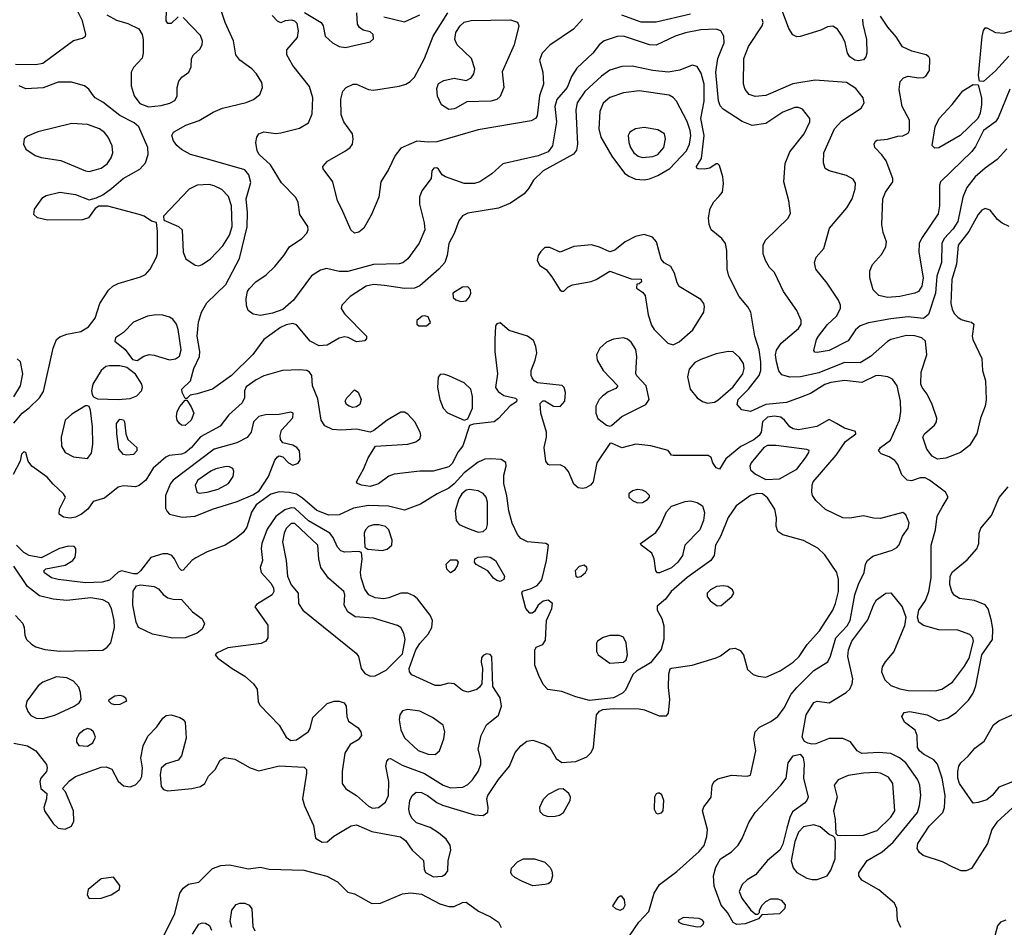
# Model space of a CAD drawing. Extents: x 1173079 to 1307053, y 522583 to 678478.
# Tile 30 of 256: x 1181840 to 1187587, y 553305 to 558601. Entities that reach past the tile are written whole.
import ezdxf

# ---------------------------------------------------------------- set-up
doc = ezdxf.new("R2010")
doc.units = 0

msp = doc.modelspace()

# ---------------------------------------------------------------- linework, layer by layer
at = {"layer": '0CON20XD'}
for points in [[(1181815, 558342), (1181935, 558339.4), (1181975, 558347.5), (1182155, 558478.6), (1182207.3, 558492.7), (1182223.3, 558505), (1182226.2, 558515), (1182207.1, 558595), (1182172.5, 558665)], [(1182765, 558616.7), (1182725, 558578.8), (1182705, 558578.8), (1182694.1, 558594.1), (1182697.1, 558655)], [(1185093.2, 558115), (1185086.7, 558075), (1185095.4, 557874.6), (1185089.8, 557840.2), (1185073.3, 557816.7), (1184895, 557719.6), (1184839.6, 557665), (1184812.2, 557617.8), (1184784.5, 557585.5), (1184705, 557530.6), (1184635, 557501.1), (1184455, 557471.8), (1184424.1, 557455.9), (1184402.8, 557427.2), (1184375.7, 557354.2), (1184344.6, 557295), (1184334.4, 557225), (1184320.6, 557185), (1184285.6, 557145), (1184175, 557047.3), (1184144.7, 557035.3), (1184085, 557031.6), (1183969.5, 557049.5), (1183905, 557055.7), (1183862.9, 557047.1), (1183768, 556985), (1183720, 556935), (1183716.7, 556915), (1183736, 556885), (1183863.3, 556755), (1183865, 556740), (1183855, 556726.7), (1183805, 556722), (1183757.3, 556747.3), (1183735, 556751.4), (1183705, 556742.2), (1183635, 556701.3), (1183588.1, 556698.1), (1183534.6, 556724.6), (1183455, 556820.9), (1183435, 556828.2), (1183395, 556819.6), (1183362.9, 556805), (1183265.7, 556735), (1183201.7, 556648.3), (1183076.4, 556525), (1182965, 556445.5), (1182875, 556417.5), (1182835, 556410), (1182815, 556390), (1182805, 556390), (1182788, 556425), (1182786, 556445), (1182836.6, 556493.4), (1182857.1, 556565), (1182889.2, 556635), (1182892.2, 556665), (1182876.3, 556753.7), (1182883.9, 556836.1), (1182901.5, 556895), (1182931.3, 556948.7), (1183043.7, 557056.3), (1183122.6, 557207.4), (1183168.6, 557391.4), (1183169.5, 557475), (1183162.5, 557555), (1183189.8, 557650.2), (1183177.3, 557695), (1183154.6, 557724.6), (1182943.8, 557785), (1182836.2, 557815), (1182783.9, 557843.9), (1182757.2, 557867.2), (1182738.6, 557895), (1182728.6, 557925), (1182737.5, 557945), (1182810, 557985), (1182886.6, 558013.4), (1182968.6, 558061.4), (1183024.6, 558085.4), (1183162.6, 558117.4), (1183205.4, 558134.6), (1183242.5, 558165), (1183256.7, 558205), (1183253.1, 558235), (1183222.9, 558285), (1183195, 558313.3), (1183125.6, 558365), (1183101.9, 558395), (1183088, 558478), (1183038.9, 558585), (1183015.6, 558655)], [(1183503.1, 558643.1), (1183600, 558585), (1183611.4, 558565), (1183622.5, 558505), (1183665.7, 558465), (1183705, 558443.8), (1183741.7, 558438.3), (1183885, 558471.2), (1183905, 558490), (1183902.5, 558515), (1183885, 558530), (1183845, 558540), (1183823.3, 558555), (1183811.2, 558575), (1183808.3, 558641.7)], [(1186760, 558605), (1186761.2, 558575), (1186782.5, 558485), (1186783.5, 558405), (1186778.9, 558385), (1186765, 558367.1), (1186735, 558360), (1186713.8, 558365), (1186684.2, 558385), (1186672.5, 558405), (1186657.3, 558467.3), (1186641.2, 558505), (1186613.8, 558545), (1186585, 558562.5), (1186555, 558560), (1186515, 558540), (1186395, 558503.1), (1186375, 558501.4), (1186351.7, 558511.7), (1186328.8, 558548.8), (1186285.4, 558665)], [(1182348.6, 558628.6), (1182405, 558599.1), (1182470.9, 558579.1), (1182535, 558547.1), (1182554.5, 558515), (1182560.8, 558485), (1182560.8, 558405), (1182554, 558376), (1182505, 558321.9), (1182490.8, 558295), (1182490, 558215), (1182507.6, 558157.6), (1182542.1, 558112.1), (1182592.5, 558092.5), (1182665, 558099.5), (1182716.2, 558113.8), (1182745, 558130), (1182758.6, 558155), (1182760, 558205), (1182768.3, 558241.7), (1182786, 558265), (1182828, 558295), (1182840, 558325), (1182842, 558375), (1182854, 558395), (1182891.1, 558428.9), (1182905.6, 558455), (1182906.5, 558475), (1182895, 558509.4), (1182795, 558613.8)], [(1187615, 557393.5), (1187573.4, 557413.4), (1187546.9, 557435), (1187505, 557489.4), (1187475, 557499.5), (1187455, 557488.9), (1187434.4, 557465), (1187380.3, 557365), (1187318.2, 557285), (1187308.4, 557175), (1187280.6, 557085), (1187275.5, 556945.5), (1187281.7, 556911.7), (1187295, 556886.2), (1187315, 556866), (1187335, 556852), (1187368.8, 556841.2), (1187395, 556836.2), (1187408.8, 556825), (1187399.2, 556755), (1187402.5, 556735), (1187456, 556625), (1187460, 556555), (1187476.4, 556493.6), (1187480, 556385), (1187475.8, 556345), (1187448, 556275), (1187427.1, 556185), (1187383.8, 556116.2), (1187331.4, 556075), (1187245, 556042), (1187197.3, 556037.3), (1187165.6, 556055), (1187135, 556096), (1187111.4, 556165), (1187120.8, 556185), (1187180, 556235), (1187191.1, 556255), (1187193.3, 556275), (1187166.2, 556356.2), (1187136.1, 556416.1), (1187106.9, 556455), (1187100.5, 556475), (1187102.2, 556545), (1187133.7, 556646.3), (1187126.2, 556725), (1187105, 556744.5), (1187064.6, 556755.4), (1187015, 556758.8), (1186925, 556734.5), (1186905, 556723.1), (1186805.6, 556635), (1186745, 556598.2), (1186655, 556600), (1186505, 556540.2), (1186397.4, 556517.4), (1186335, 556514.6), (1186288.5, 556528.5), (1186271.6, 556551.6), (1186256.7, 556605), (1186251.9, 556645), (1186256.9, 556673.1), (1186285, 556713.6), (1186385, 556799.5), (1186400.8, 556825), (1186401.2, 556845), (1186375.5, 556905), (1186298.1, 557015), (1186245.7, 557125.7), (1186216.2, 557155), (1186192, 557195), (1186180, 557235), (1186180, 557285), (1186193.8, 557315), (1186325, 557443.8), (1186338.8, 557471.2), (1186330, 557545), (1186300.5, 557655), (1186308.1, 557761.9), (1186335, 557829.2), (1186419.6, 557935), (1186451.5, 558005), (1186452.5, 558025), (1186409.5, 558079.5), (1186385, 558088.5), (1186365, 558088.2), (1186295, 558060.9), (1186195.4, 557994.6), (1186115, 557984.5), (1186057.6, 558007.6), (1185945, 558078.9), (1185928.1, 558098.1), (1185917.7, 558127.7), (1185903.3, 558295), (1185915.2, 558374.8), (1185935, 558423.1), (1185951.3, 558465), (1185949.6, 558505), (1185931.9, 558535), (1185905, 558546.2), (1185815, 558541.8), (1185725.2, 558524.8), (1185665, 558505.4), (1185555, 558451.8), (1185515, 558454.6), (1185363.9, 558503.9), (1185327.6, 558502.4), (1185251.7, 558478.3), (1185225, 558455.8), (1185185.6, 558405), (1185092.2, 558317.8), (1185061.2, 558268.8), (1185035, 558204.6), (1184974.8, 558135.2), (1184963.5, 558095), (1184973.9, 558005), (1184948.8, 557865), (1184925, 557829.4), (1184866, 557806), (1184660.6, 557759.4), (1184595, 557700.8), (1184525.4, 557654.6), (1184494.5, 557645.5), (1184435, 557644.5), (1184324.5, 557684.5), (1184305.6, 557695.6), (1184285, 557728.8), (1184275, 557735.8), (1184257.5, 557735), (1184245, 557720), (1184241.2, 557675), (1184188, 557602), (1184172.9, 557565), (1184173.3, 557525), (1184201.5, 557415), (1184204.5, 557375), (1184172, 557298), (1184105.7, 557205), (1184076.9, 557183.1), (1184055, 557175.6), (1183905, 557171.8), (1183755, 557132.1), (1183705, 557132.5), (1183630.9, 557149.1), (1183595, 557139.2), (1183543.4, 557106.6), (1183437.3, 556965), (1183375, 556909.7), (1183315, 556888), (1183245, 556875.3), (1183203.5, 556883.5), (1183173.1, 556905), (1183163, 556933), (1183161.1, 556975), (1183169.2, 557015), (1183178.8, 557031.2), (1183218.8, 557071.2), (1183277.6, 557112.4), (1183329.1, 557160.9), (1183382, 557225), (1183414, 557275), (1183486.2, 557325), (1183515, 557356.2), (1183524.2, 557375), (1183520.8, 557395), (1183475.8, 557465), (1183465.7, 557535), (1183452.6, 557562.6), (1183368.9, 557648.9), (1183304.3, 557754.3), (1183237.9, 557815), (1183225.3, 557835.3), (1183218.7, 557885), (1183223.8, 557915), (1183235, 557935.6), (1183265, 557946.4), (1183335, 557937.5), (1183365, 557940), (1183472.5, 557967.5), (1183525, 557999.2), (1183547.6, 558052.4), (1183550.4, 558145), (1183531.9, 558211.9), (1183434.1, 558334.1), (1183399.2, 558395), (1183400, 558425), (1183462.1, 558497.9), (1183467.1, 558535), (1183458.6, 558578.6), (1183445, 558593.3), (1183427.7, 558597.7), (1183390, 558595), (1183365, 558582.5), (1183345, 558592.5), (1183313.3, 558625)], [(1185125.3, 558604.7), (1185073.1, 558545), (1184935, 558451.5), (1184888.5, 558405), (1184874.4, 558365), (1184892.9, 558295), (1184896.7, 558225), (1184873.1, 558156.9), (1184859.6, 558040.4), (1184850.6, 558025), (1184825, 558010.4), (1184515, 557958.2), (1184275, 557889.1), (1184225.4, 557885.4), (1184158.3, 557891.7), (1184065, 557850.6), (1184030.8, 557809.2), (1183992.6, 557727.4), (1183948.1, 557655), (1183936.5, 557565), (1183893.3, 557465), (1183848.1, 557385), (1183819.6, 557360.4), (1183795, 557355.5), (1183772.5, 557375), (1183721.1, 557495), (1183695.4, 557545), (1183668.1, 557655), (1183611.7, 557731.7), (1183610, 557745), (1183636, 557775), (1183742, 557835), (1183768, 557855), (1183782.5, 557875), (1183787.1, 557905), (1183782.9, 557935), (1183731.5, 558005), (1183715.5, 558045), (1183713.7, 558136.3), (1183726.6, 558183.4), (1183745, 558205.8), (1183785.5, 558224.5), (1183805, 558224.4), (1183875, 558194.4), (1183905, 558190), (1184055, 558213.5), (1184094.6, 558225.4), (1184119.6, 558240.4), (1184143.7, 558266.3), (1184203.2, 558375), (1184254.2, 558505), (1184339.2, 558640.8)], [(1183965, 558618), (1184085, 558588.8), (1184175, 558630)], [(1184345, 558077.8), (1184302, 558105), (1184278.6, 558155), (1184275, 558200), (1184285, 558229.2), (1184315, 558245.7), (1184375, 558260), (1184445, 558246), (1184475, 558261.2), (1184491.2, 558285), (1184495.8, 558315), (1184477.1, 558375), (1184392.5, 558455), (1184379.4, 558485), (1184385, 558526), (1184410, 558565), (1184435, 558586.9), (1184475, 558596.6), (1184705, 558600), (1184745, 558585.8), (1184752.5, 558565), (1184725.6, 558455), (1184656.1, 558296.1), (1184665.8, 558205), (1184645, 558153.3), (1184625.6, 558134.4), (1184590, 558125), (1184448.8, 558121.2), (1184385, 558085.6), (1184375, 558080.5), (1184345, 558077.8)], [(1185755, 558633.3), (1185555, 558586), (1185467.2, 558587.2), (1185355, 558627.5)], [(1187601.7, 557848.3), (1187545.4, 557784.6), (1187475, 557735.4), (1187417.1, 557685), (1187367.6, 557622.4), (1187344.4, 557565.6), (1187315, 557424.4), (1187289.1, 557380.9), (1187235.9, 557325), (1187221.2, 557295), (1187220.7, 557185), (1187192.6, 557105), (1187185.2, 557005), (1187145, 556880), (1187115, 556858.4), (1187025, 556867.1), (1186925, 556854.7), (1186795, 556831.5), (1186746, 556814), (1186719.1, 556790.9), (1186675, 556726.9), (1186565, 556671.3), (1186495, 556660), (1186481.4, 556661.4), (1186475, 556670), (1186490.4, 556735), (1186501.5, 556755), (1186555, 556822.5), (1186608.1, 556871.9), (1186631.5, 556915), (1186630.9, 556935), (1186619.1, 556965), (1186553.6, 557063.6), (1186486, 557145), (1186478.1, 557185), (1186488, 557215), (1186532.9, 557265), (1186565.6, 557385), (1186667.6, 557502.4), (1186698.1, 557555), (1186716.9, 557615), (1186717.9, 557647.9), (1186705, 557670), (1186665, 557692.2), (1186565, 557718.9), (1186541.8, 557731.8), (1186530.6, 557765), (1186533.5, 557825), (1186595.4, 557965), (1186639, 558011), (1186752.2, 558085), (1186768.5, 558115), (1186763.3, 558145), (1186719.6, 558199.6), (1186665, 558235.3), (1186482.6, 558247.4), (1186352.5, 558227.5), (1186195, 558158), (1186132.8, 558152.8), (1186097.5, 558165), (1186074.1, 558194.1), (1186065.4, 558225), (1186066.9, 558375), (1186094.6, 558445), (1186173.8, 558565), (1186178.5, 558585), (1186173.8, 558605)], [(1187618.2, 558195), (1187551.1, 558028.9), (1187536.1, 558005), (1187465, 557954.2), (1187418.4, 557861.6), (1187397.2, 557832.8), (1187213.5, 557655), (1187208.8, 557635), (1187208.5, 557515), (1187201.3, 557468.7), (1187103.3, 557325), (1187089.1, 557295), (1187088.2, 557245), (1187113.4, 557095), (1187104.6, 557045.4), (1187085.4, 557014.6), (1187065, 557004.4), (1186977.5, 556985), (1186905, 556980), (1186855, 556991.4), (1186820.8, 557025), (1186802.5, 557095), (1186802.5, 557135), (1186817.9, 557172.1), (1186869.1, 557230.9), (1186895.5, 557275), (1186899.6, 557305), (1186880.3, 557359.7), (1186872.1, 557405), (1186878.2, 557555), (1186893.3, 557595), (1186935.4, 557655), (1186936.9, 557675), (1186896.9, 557776.9), (1186872.4, 557812.4), (1186831.2, 557855), (1186826.7, 557875), (1186835, 557892.5), (1186845, 557897.5), (1186905, 557903.3), (1186965, 557920.8), (1186995, 557923.1), (1187025, 557938), (1187032.9, 557955), (1187032.9, 558015), (1186990, 558095), (1186973.2, 558193.2), (1186979.2, 558240.8), (1186997.7, 558262.3), (1187025, 558272), (1187085, 558262.2), (1187115, 558263.5), (1187129.2, 558270.8), (1187150, 558305), (1187152.7, 558372.7), (1187146.2, 558385), (1187130, 558395), (1187046.6, 558416.6), (1186993.2, 558443.2), (1186955, 558501.2), (1186906.4, 558556.4), (1186865, 558620.8)], [(1187465, 558240), (1187441.7, 558241.7), (1187436.2, 558275), (1187457.2, 558502.8), (1187465, 558537.5), (1187475, 558553.3), (1187485, 558553.3), (1187535, 558525.5), (1187586.7, 558523.3), (1187639.7, 558540.3)], [(1187612.7, 558387.3), (1187535, 558302.9), (1187465, 558240)], [(1186982.1, 553305), (1186962.6, 553347.4), (1186959.5, 553415), (1186945.9, 553445.9), (1186854.1, 553524.1), (1186755, 553580), (1186738.5, 553605), (1186737.4, 553622.6), (1186787.1, 553695), (1186874.8, 553745.2), (1186937.4, 553802.6), (1187080.7, 553975), (1187092.7, 554015), (1187100, 554075), (1187093.6, 554133.6), (1187081.1, 554165), (1187012.5, 554265), (1186974.5, 554295), (1186925, 554319.7), (1186855, 554325.9), (1186755, 554319.2), (1186728.2, 554335), (1186688.1, 554388.1), (1186645, 554406.7), (1186565, 554407.5), (1186485.8, 554375.8), (1186463.2, 554373.2), (1186439.2, 554379.2), (1186420.3, 554390.3), (1186406, 554415), (1186430, 554545), (1186475, 554616.7), (1186495, 554624.4), (1186565, 554615.6), (1186664.7, 554675.3), (1186685.4, 554695), (1186698.5, 554725), (1186702.1, 554755), (1186672.7, 554885), (1186676.8, 554925), (1186696.9, 554975), (1186790.1, 555099.9), (1186822.5, 555185), (1186841.4, 555215), (1186895, 555254.4), (1186925, 555256.7), (1186991.1, 555175), (1187011.4, 555115), (1187003.5, 555065), (1186942.1, 554915), (1186892.3, 554855), (1186873.2, 554825), (1186870.4, 554795), (1186890.1, 554750.1), (1186925, 554716.2), (1186976.8, 554696.8), (1187025, 554687.6), (1187185, 554684.6), (1187222, 554695), (1187285, 554735.8), (1187355, 554828.6), (1187381.1, 554875), (1187406.8, 554975), (1187402.5, 554995), (1187385, 555014.4), (1187315, 555039.5), (1187205, 555040.5), (1187115.6, 555065.6), (1187088.8, 555085), (1187080, 555115), (1187088, 555155), (1187127, 555213), (1187146.6, 555265), (1187159, 555345), (1187160.8, 555535), (1187185.3, 555625), (1187195, 555703.3), (1187223.8, 555756.2), (1187258.6, 555815), (1187243.7, 555843.7), (1187150, 555915), (1187125, 555927.3), (1187095, 555927.5), (1187045, 555910.5), (1187020, 555915), (1186988.9, 555945), (1186965.3, 556005.3), (1186948.7, 556028.7), (1186915, 556051.1), (1186867.9, 556067.9), (1186852.5, 556085), (1186864, 556105), (1186922.8, 556147.2), (1186975.7, 556265), (1186982.2, 556315), (1186980, 556375), (1186962.2, 556465), (1186935, 556503.8), (1186907.6, 556517.6), (1186854.2, 556525.8), (1186835, 556522.5), (1186755, 556483.8), (1186655, 556495.2), (1186575, 556483.7), (1186538.3, 556471.7), (1186455, 556420.4), (1186395, 556396.8), (1186315, 556368.2), (1186195, 556354.8), (1186105, 556315.7), (1186055.2, 556325.2), (1186028.2, 556355), (1186034.1, 556385), (1186094.2, 556445), (1186155.2, 556525), (1186165.7, 556555), (1186166.5, 556605), (1186156.7, 556675), (1186131.3, 556755), (1186106.9, 556895), (1186090.8, 556925), (1186038.9, 556985), (1185979.5, 557105), (1185970, 557145), (1185967.7, 557255), (1185958.8, 557295), (1185937.3, 557325), (1185876.7, 557375), (1185863.5, 557405), (1185859.5, 557445), (1185870.2, 557499.8), (1185891.7, 557538.3), (1185921.5, 557568.5), (1185942.5, 557595), (1185947.8, 557645), (1185943.7, 557683.7), (1185925, 557750), (1185915, 557760), (1185905, 557760), (1185867.5, 557735), (1185835, 557728), (1185800.8, 557730.8), (1185792.5, 557735), (1185790, 557745), (1185818.6, 557791.4), (1185835.9, 557925), (1185815.7, 558025), (1185834.1, 558125), (1185834.1, 558225), (1185818.3, 558288.3), (1185795, 558328.8), (1185765, 558336.2), (1185693.5, 558306.5), (1185625, 558293.9), (1185535, 558304), (1185415, 558329.6), (1185355, 558328.8), (1185285, 558306.2), (1185235, 558271.2), (1185138.2, 558181.8), (1185093.2, 558115)], [(1181805, 556247.3), (1181855.2, 556304.8), (1181895, 556336.2), (1181954.7, 556395.3), (1181978.1, 556431.9), (1182035.3, 556684.7), (1182055.4, 556734.6), (1182075, 556750), (1182114.5, 556765.5), (1182197.8, 556782.2), (1182241.1, 556808.9), (1182279.7, 556860.3), (1182306.9, 556945), (1182358, 557022), (1182384.2, 557045.8), (1182415, 557061.3), (1182545, 557100.5), (1182573.8, 557115), (1182602, 557145), (1182638.8, 557215), (1182643.6, 557236.4), (1182643.8, 557365), (1182638.3, 557418.3), (1182610, 557425), (1182566.7, 557455), (1182537.5, 557465), (1182355, 557512.9), (1182302.5, 557512.5), (1182280.5, 557499.5), (1182241.2, 557445), (1182206.8, 557433.2), (1182002.1, 557432.1), (1181944.1, 557444.1), (1181922.5, 557465), (1181926.7, 557495), (1181975, 557563.3), (1181995, 557575.8), (1182075, 557594.5), (1182165, 557580.4), (1182245, 557550.8), (1182288.8, 557561.2), (1182325, 557579.2), (1182375, 557615.6), (1182444.4, 557675), (1182541.5, 557728.5), (1182573.9, 557766.1), (1182589.6, 557815), (1182588.2, 557855), (1182535.4, 557975.4), (1182508.6, 557998.6), (1182425, 558042.7), (1182325, 558119.4), (1182280, 558145), (1182264.2, 558164.2), (1182244, 558195), (1182218, 558215), (1182142.6, 558237.4), (1182065, 558236.7), (1181977.4, 558202.6), (1181875, 558198.1), (1181836.2, 558215)], [(1185485, 557667.5), (1185515, 557672.5), (1185565, 557691.6), (1185635, 557733.5), (1185732.6, 557835), (1185749.4, 557875), (1185756.3, 557925), (1185753.5, 557955), (1185736.6, 558006.6), (1185673.1, 558125), (1185655, 558147.1), (1185630.4, 558160.4), (1185455, 558186.7), (1185365, 558174), (1185285, 558146.1), (1185245, 558113.1), (1185225.4, 558065), (1185220, 557965), (1185231.8, 557915), (1185296.7, 557805), (1185369.4, 557705), (1185395, 557687.3), (1185435, 557671.2), (1185485, 557667.5)], [(1187180.8, 557850.8), (1187166.2, 557866.2), (1187183.8, 557975), (1187206.1, 558023.9), (1187283.1, 558106.9), (1187345, 558186), (1187405, 558223.3), (1187435, 558220), (1187452.9, 558145), (1187453.1, 558105), (1187445.5, 558055.5), (1187432, 558025), (1187330, 557925), (1187205, 557854.2), (1187180.8, 557850.8)], [(1182245, 557715.5), (1182275, 557722.9), (1182315, 557735.5), (1182350.5, 557759.5), (1182373.6, 557795), (1182382.9, 557825), (1182379.6, 557865), (1182356.9, 557915), (1182335, 557943.3), (1182305, 557963.3), (1182235, 557988.9), (1182145, 557995.7), (1181945, 557946.4), (1181885, 557922), (1181866.2, 557905), (1181862, 557875), (1181876, 557845), (1181929.5, 557809.5), (1181965, 557797.1), (1182080.3, 557780.3), (1182225, 557718.5), (1182245, 557715.5)], [(1185475, 557796.8), (1185535, 557802.7), (1185565.5, 557815), (1185600.4, 557855), (1185609.5, 557905), (1185603.1, 557935), (1185565, 557959.1), (1185485, 557972.4), (1185434, 557965), (1185401.1, 557945), (1185391.5, 557925), (1185394.5, 557885), (1185404.6, 557855), (1185425, 557823.6), (1185450, 557805), (1185475, 557796.8)], [(1182885, 557165.6), (1182905, 557171.9), (1182954.6, 557205.4), (1183025, 557280.6), (1183065, 557344.3), (1183080.3, 557395), (1183075.7, 557515), (1183059.4, 557569.4), (1183019.2, 557609.2), (1182975, 557632.5), (1182945, 557639.3), (1182875, 557636.1), (1182828.3, 557611.7), (1182680, 557455), (1182681.7, 557431.7), (1182767.5, 557395), (1182788.8, 557375), (1182793.8, 557245), (1182808.8, 557205), (1182865, 557168.1), (1182885, 557165.6)], [(1185655, 556704.5), (1185689.1, 556720.9), (1185768.1, 556791.9), (1185833.5, 556895), (1185837.4, 556927.4), (1185832.9, 556945), (1185815, 556968.6), (1185690, 557045), (1185678.1, 557065), (1185661.7, 557121.7), (1185640.5, 557160.5), (1185601.7, 557181.7), (1185584.1, 557204.1), (1185555.8, 557305), (1185532.7, 557332.7), (1185485, 557346.9), (1185435, 557336.5), (1185374, 557305), (1185313.2, 557256.8), (1185285, 557246), (1185225, 557274.4), (1185177.2, 557287.2), (1185075, 557277.8), (1184993.9, 557243.9), (1184935, 557271.2), (1184905, 557271.2), (1184880.9, 557249.1), (1184866.2, 557225), (1184861.2, 557195), (1184875.8, 557165.8), (1184912.5, 557142.5), (1184945, 557100), (1184995, 557023.3), (1185005, 557016.2), (1185015, 557016.7), (1185039.7, 557040.3), (1185065.6, 557054.4), (1185175, 557073.5), (1185205, 557084.5), (1185285, 557134), (1185408.3, 557088.3), (1185467, 557087), (1185468.3, 557071.7), (1185455, 557060), (1185441.7, 557058.3), (1185440, 557035), (1185475, 557012), (1185491.1, 556991.1), (1185508.8, 556878.8), (1185527.8, 556817.8), (1185543.7, 556793.7), (1185623.1, 556713.1), (1185655, 556704.5)], [(1184415, 556957.5), (1184445, 556961.4), (1184466.2, 556983.8), (1184473.1, 557005), (1184471.4, 557025), (1184455, 557041.4), (1184425, 557041.1), (1184368.8, 557005), (1184370.5, 556980.5), (1184385, 556966.7), (1184415, 556957.5)], [(1182525, 556612.5), (1182565, 556636.9), (1182595, 556646.5), (1182625, 556643.5), (1182715, 556615.6), (1182748.8, 556621.2), (1182772.4, 556637.6), (1182782.2, 556675), (1182765, 556792.5), (1182754.5, 556825), (1182733.4, 556853.4), (1182715, 556866.2), (1182676, 556876), (1182635, 556878.7), (1182585, 556870.3), (1182504.4, 556835.6), (1182445, 556775.6), (1182398.8, 556745), (1182396.2, 556725), (1182455.9, 556675.9), (1182498.8, 556618.8), (1182525, 556612.5)], [(1184215, 556814), (1184237.5, 556835), (1184225, 556866.7), (1184205, 556873.8), (1184188.3, 556871.7), (1184158.8, 556845), (1184158.8, 556825), (1184170, 556815), (1184215, 556814)], [(1186607.5, 556245), (1186565, 556267.5), (1186492.5, 556227.5), (1186385, 556207.6), (1186355, 556213.5), (1186334.8, 556224.8), (1186304.6, 556265), (1186282.3, 556282.3), (1186245, 556287.1), (1186205, 556282.1), (1186175.3, 556255), (1186167.1, 556195), (1186155.8, 556175), (1186125, 556149.3), (1186049.8, 556110.2), (1185960.9, 556039.1), (1185925, 555978.8), (1185905, 555986.2), (1185886, 556015), (1185876.2, 556046.2), (1185858.3, 556058.3), (1185655, 556057.5), (1185645, 556060), (1185625, 556086.7), (1185523.3, 556115), (1185436, 556124), (1185355, 556102.9), (1185295, 556130), (1185285, 556128), (1185208.8, 556015), (1185186.5, 555903.5), (1185170.6, 555885), (1185145, 555870.4), (1185125, 555865.4), (1185099.3, 555869.3), (1185075, 555891.5), (1185044, 555964), (1185020.8, 555990.8), (1184995, 556003.2), (1184935, 556000.8), (1184924, 556005), (1184910.6, 556025), (1184901.5, 556105), (1184915.5, 556165), (1184915.5, 556195), (1184882.5, 556305), (1184878.3, 556361.7), (1184893, 556377), (1184905, 556377.5), (1184955.7, 556345.7), (1184995, 556344.5), (1185022.1, 556375), (1185025.6, 556425.6), (1185018, 556455), (1185005.6, 556465.6), (1184861.7, 556481.7), (1184842.9, 556492.9), (1184830.5, 556510.5), (1184824.4, 556525), (1184824.5, 556555), (1184848.5, 556615), (1184857.4, 556657.4), (1184853.3, 556695), (1184839.8, 556729.8), (1184804, 556754), (1184697.8, 556787.8), (1184645, 556833.1), (1184625, 556827.3), (1184616.8, 556815), (1184612.8, 556735), (1184614, 556665), (1184629.2, 556535), (1184616.7, 556455), (1184631.7, 556431.7), (1184665, 556408), (1184733.6, 556393.6), (1184742.5, 556385), (1184739.3, 556370.7), (1184703, 556347), (1184635, 556274), (1184608.8, 556255), (1184488.6, 556241.4), (1184466, 556234), (1184425.7, 556115), (1184399.6, 556080.4), (1184365, 556011.4), (1184345, 555991.5), (1184252.8, 555967.2), (1184175, 555967.1), (1184025, 555950), (1183995, 555937.5), (1183935, 555893.5), (1183885, 555877.9), (1183835, 555885.6), (1183812, 555895), (1183806, 555905), (1183848.4, 555981.6), (1183873.8, 556045), (1183917.1, 556112.9), (1184105, 556124.4), (1184153, 556137), (1184175.6, 556154.4), (1184182, 556175), (1184177.5, 556195), (1184145.4, 556255.4), (1184105, 556299.4), (1184085, 556311.1), (1184065, 556310.6), (1183985, 556264.6), (1183906.5, 556203.5), (1183885, 556194.4), (1183805, 556211.8), (1183715, 556205.3), (1183665, 556210), (1183621.2, 556231.2), (1183598.8, 556265), (1183579.5, 556389.5), (1183548.9, 556465), (1183545.6, 556525), (1183532, 556545), (1183515, 556553.3), (1183475, 556558.5), (1183373.6, 556553.6), (1183265, 556523.4), (1183219.5, 556500.5), (1183160.9, 556459.2), (1183152.1, 556435), (1183152.1, 556395), (1183138.5, 556365), (1183061.2, 556295), (1183010.6, 556229.4), (1182895, 556166.2), (1182842.3, 556105), (1182805, 556074.1), (1182785, 556066.1), (1182712.4, 556057.6), (1182692, 556048), (1182619.4, 555985), (1182576.7, 555915), (1182537.3, 555882.7), (1182515, 555876.1), (1182445, 555881.5), (1182415, 555873.8), (1182335, 555808.9), (1182269.5, 555790.5), (1182238, 555745), (1182200.8, 555715), (1182165, 555697.5), (1182135, 555691.5), (1182095, 555697.5), (1182071.2, 555715), (1182072.9, 555745), (1182108, 555815), (1182096, 555835), (1182035, 555890.5), (1182001.3, 555931.3), (1181910.9, 555995), (1181890, 556025), (1181876.2, 556075), (1181865, 556080), (1181851.2, 556065), (1181842, 556025), (1181802.2, 555947.8)], [(1185285, 556228.6), (1185295, 556232.9), (1185353.6, 556286.4), (1185493.6, 556356.4), (1185514.5, 556385), (1185497.3, 556465), (1185442.4, 556522.4), (1185436, 556536), (1185442.7, 556635), (1185436.4, 556676.4), (1185409.5, 556719.5), (1185386.9, 556736.9), (1185365, 556744.6), (1185305, 556736.4), (1185265, 556718.5), (1185226.4, 556683.7), (1185206.5, 556645), (1185210.5, 556615), (1185245, 556554.2), (1185330.8, 556465), (1185320.2, 556449.8), (1185275, 556428.9), (1185241.8, 556405), (1185222.7, 556385), (1185203.5, 556345), (1185201.9, 556305), (1185213.8, 556273.8), (1185265, 556234.4), (1185285, 556228.6)], [(1185855, 556364.2), (1185895, 556370), (1185915, 556380), (1186005, 556459.7), (1186061.2, 556535), (1186069.1, 556565), (1186063.8, 556595), (1186040.8, 556630.8), (1186005, 556663.1), (1185975, 556664.5), (1185905, 556650.4), (1185815, 556618.8), (1185780.1, 556599.9), (1185747.3, 556562.7), (1185738, 556518), (1185752.5, 556445), (1185795, 556394.4), (1185825, 556372.9), (1185855, 556364.2)], [(1181805, 556400.5), (1181843.9, 556465), (1181857.5, 556535), (1181844.4, 556604.4), (1181825, 556622.5)], [(1182415, 556384.8), (1182485, 556391.4), (1182523.3, 556406.7), (1182550, 556435), (1182556, 556455), (1182552.2, 556475), (1182515, 556533.1), (1182465, 556572.5), (1182425, 556581.1), (1182365, 556581.9), (1182343.4, 556576.6), (1182315, 556554.3), (1182267.5, 556475), (1182260, 556435), (1182263.5, 556413.5), (1182270.7, 556400.7), (1182295, 556388.9), (1182415, 556384.8)], [(1184435, 556263.8), (1184455, 556272.5), (1184482.7, 556335), (1184482.7, 556402.7), (1184472.2, 556445), (1184435, 556482.9), (1184345, 556523.8), (1184315, 556532.5), (1184295, 556530), (1184282.5, 556515), (1184278.8, 556455), (1184292.9, 556385), (1184311.4, 556335), (1184337.5, 556307.5), (1184435, 556263.8)], [(1183785, 556338.5), (1183763.8, 556345), (1183748, 556355), (1183740, 556375), (1183750, 556395), (1183795, 556442), (1183815, 556428), (1183833.6, 556385), (1183825, 556355.8), (1183805, 556341.5), (1183785, 556338.5)], [(1182235, 556041.4), (1182258.3, 556071.7), (1182266.8, 556125), (1182265.3, 556225), (1182252.9, 556322.9), (1182245, 556343.3), (1182235, 556348.8), (1182225, 556348), (1182145, 556300), (1182106.2, 556265), (1182082.5, 556165), (1182083.2, 556113.2), (1182105, 556076), (1182155, 556050), (1182235, 556041.4)], [(1182805, 556234.1), (1182785, 556236), (1182772.3, 556245), (1182758.2, 556265), (1182754.7, 556285.3), (1182759.6, 556315), (1182775, 556344.2), (1182805, 556380), (1182815, 556380), (1182841.1, 556341.1), (1182855.5, 556305), (1182840, 556265), (1182805, 556234.1)], [(1182787.6, 555697.6), (1182865, 555704.7), (1182965, 555745.8), (1183110.2, 555789.8), (1183201.1, 555828.9), (1183237.5, 555852.5), (1183291.4, 555935), (1183328.3, 556031.7), (1183345, 556051.2), (1183355, 556056.2), (1183375, 556051.2), (1183408.8, 556015), (1183435, 556001.4), (1183465, 556012.5), (1183477, 556033), (1183472.2, 556085), (1183458.1, 556105), (1183435, 556117.9), (1183375, 556131.2), (1183361.4, 556151.4), (1183359.4, 556175), (1183367.5, 556205), (1183435, 556277.5), (1183435.8, 556305), (1183421.7, 556311.7), (1183355, 556297.1), (1183275, 556296.2), (1183236, 556285), (1183204.3, 556255), (1183190.8, 556195), (1183166.9, 556163.1), (1183107.1, 556132.9), (1182975.6, 556094.4), (1182735.4, 555915), (1182720.7, 555895), (1182691.3, 555825), (1182691.2, 555751.2), (1182700.5, 555730.5), (1182715, 555716.7), (1182787.6, 555697.6)], [(1182465, 556059.2), (1182445, 556064), (1182419.4, 556095), (1182406.9, 556185), (1182405.7, 556245), (1182425, 556269.4), (1182445, 556265.7), (1182451.1, 556255), (1182458.9, 556185), (1182471.8, 556151.8), (1182524.4, 556105), (1182524.4, 556085), (1182505, 556063.1), (1182465, 556059.2)], [(1185400, 553255), (1185454.6, 553335), (1185512.5, 553397.5), (1185543.5, 553505), (1185574.5, 553555.5), (1185675, 553630), (1185805, 553748.2), (1185835, 553782.9), (1185850.4, 553835), (1185853.6, 553875), (1185824.4, 553985), (1185832.2, 554007.8), (1185854, 554035), (1185876, 554065), (1185882, 554135), (1185894, 554155), (1185915, 554170.8), (1185995, 554193.5), (1186085, 554186.7), (1186105, 554192.5), (1186137.5, 554335), (1186124.5, 554405.5), (1186132.5, 554445), (1186157.8, 554472.2), (1186225, 554505.6), (1186265.7, 554535), (1186301.5, 554585), (1186343.6, 554665), (1186375.7, 554704.3), (1186475, 554802.7), (1186557.1, 554855), (1186572.8, 554887.2), (1186603.8, 554995), (1186669.3, 555065), (1186686.5, 555095), (1186714.5, 555245.5), (1186735, 555306.9), (1186769.4, 555375), (1186777.1, 555425), (1186787.5, 555445), (1186820, 555470), (1186932, 555505), (1186959.5, 555520.5), (1186972.7, 555537.3), (1186993.1, 555586.9), (1187025.8, 555635), (1187031.4, 555665), (1187012.3, 555712.3), (1186995, 555726.2), (1186865, 555690), (1186822.8, 555692.8), (1186765, 555706.5), (1186685, 555692.3), (1186645, 555694.6), (1186543.2, 555743.2), (1186487.5, 555795), (1186468.2, 555825), (1186463.8, 555843.8), (1186464.6, 555885), (1186471.1, 555905), (1186605, 556060.4), (1186659.8, 556140.2), (1186720, 556185), (1186717.5, 556197.5), (1186655, 556216.7), (1186607.5, 556245)], [(1186195, 555918.6), (1186275, 555922.5), (1186375, 555978.9), (1186427.1, 556045), (1186446.2, 556075), (1186447.7, 556087.7), (1186435, 556093.8), (1186255, 556116.2), (1186205, 556116.5), (1186182.8, 556105), (1186109.6, 556015), (1186102.3, 555995), (1186105.5, 555975), (1186135, 555949.1), (1186195, 555918.6)], [(1184255, 553598.9), (1184305, 553602.9), (1184326.2, 553615), (1184338, 553635), (1184340, 553695), (1184356.9, 553755), (1184353.1, 553785), (1184329.8, 553819.8), (1184285, 553856.7), (1184235, 553887.1), (1184155.5, 553915.5), (1184130.8, 553940.8), (1184116.7, 553965), (1184110.9, 553995), (1184116.4, 554045), (1184130.5, 554075), (1184155, 554093.8), (1184185, 554091.1), (1184220.6, 554075), (1184274.1, 554034.1), (1184307.7, 554017.7), (1184495, 553961.9), (1184545, 553957.5), (1184572.3, 553977.7), (1184574.2, 554005), (1184565.6, 554055), (1184573.3, 554075), (1184635, 554167.8), (1184698.5, 554245), (1184731.4, 554325), (1184764.2, 554365), (1184799.3, 554390.7), (1184835, 554397.8), (1184903.7, 554373.7), (1184934.2, 554355), (1184970.7, 554290.7), (1185005, 554266), (1185085, 554273.1), (1185150.7, 554299.3), (1185175.7, 554325), (1185190, 554355), (1185206.7, 554545), (1185225, 554566.7), (1185243.9, 554576.1), (1185305, 554582.5), (1185455, 554580), (1185487.5, 554575), (1185571.7, 554538.3), (1185615, 554540), (1185625.9, 554554.1), (1185634.3, 554635), (1185627.1, 554705), (1185628, 554785), (1185636.7, 554813.3), (1185645, 554817.5), (1185765, 554835.7), (1185905, 554877.5), (1185930.9, 554889.1), (1185985, 554929.4), (1186015, 554934.4), (1186045, 554920), (1186065.4, 554895.4), (1186088.8, 554808.8), (1186120.9, 554780.9), (1186149.7, 554769.7), (1186195, 554764.4), (1186278.1, 554801.9), (1186355, 554852.7), (1186390.4, 554885), (1186435.5, 554955), (1186508.2, 555035), (1186585, 555155.7), (1186601.5, 555195), (1186618.2, 555265), (1186619.1, 555335), (1186609.5, 555375), (1186538.9, 555478.9), (1186497.8, 555517.8), (1186415, 555562.5), (1186295, 555595.8), (1186265, 555613.8), (1186254.3, 555645), (1186257.8, 555695), (1186246.7, 555745), (1186205, 555811.2), (1186175, 555834), (1186145, 555835.8), (1186105, 555825.6), (1186022.7, 555765), (1185975, 555696.5), (1185930, 555585), (1185902, 555535), (1185892.7, 555475), (1185874.7, 555445.3), (1185735, 555346), (1185642.1, 555265), (1185609.5, 555220.5), (1185561.4, 555178.6), (1185560.6, 555155), (1185587, 555107), (1185598.8, 555065), (1185599.6, 554985), (1185584.4, 554925.6), (1185522, 554848), (1185440.3, 554799.7), (1185419.4, 554780.6), (1185375, 554688.8), (1185358.3, 554671.7), (1185306.6, 554643.4), (1185165, 554628.1), (1185085, 554649.5), (1185005, 554681.5), (1184922.1, 554692.1), (1184895, 554721.2), (1184870, 554775), (1184846.2, 554835), (1184847, 554923), (1184855, 554940), (1184892.5, 554955), (1184908.8, 554981.2), (1184913.8, 555095), (1184945.8, 555165), (1184948.8, 555195), (1184925, 555213.8), (1184895, 555208), (1184865.9, 555184.1), (1184845, 555147.5), (1184831.7, 555138.3), (1184818.3, 555138.3), (1184794.2, 555165), (1184770, 555255), (1184773.9, 555266.1), (1184825, 555281.4), (1184859.8, 555300.2), (1184888.3, 555331.7), (1184914.4, 555445), (1184926.2, 555535), (1184910, 555545), (1184803.6, 555553.6), (1184764.5, 555574.5), (1184746.4, 555596.4), (1184714.1, 555664.1), (1184695.3, 555735.3), (1184683.4, 555823.4), (1184666.2, 555895), (1184666.6, 555943.4), (1184680, 555995), (1184677, 556017), (1184650, 556035), (1184589.3, 556039.3), (1184555, 556036.8), (1184515, 556019.6), (1184435, 555957.4), (1184375, 555892.1), (1184345, 555868.4), (1184276.7, 555835), (1184178.6, 555775), (1184085, 555739.5), (1183992.3, 555762.3), (1183875, 555765.7), (1183789.2, 555750.8), (1183705, 555711.3), (1183645, 555709.4), (1183575, 555736.9), (1183490, 555810), (1183455, 555832.2), (1183415, 555842.5), (1183354.4, 555845.6), (1183305, 555832), (1183220, 555770), (1183193, 555727), (1183165, 555639.2), (1183145, 555608.8), (1183104.4, 555575.6), (1183039.4, 555535), (1182935, 555495.3), (1182869, 555461), (1182845.3, 555444.7), (1182795, 555390), (1182785, 555388), (1182770, 555400), (1182744.5, 555455), (1182728.6, 555475), (1182705, 555483.8), (1182675, 555483.9), (1182605, 555462.9), (1182545, 555385.6), (1182525, 555368.6), (1182505, 555366.9), (1182435, 555385.7), (1182415, 555377.1), (1182365, 555331.2), (1182321.7, 555318.3), (1182224.2, 555314.2), (1182064.7, 555334.7), (1182026.2, 555345), (1181985, 555373.3), (1181980, 555385), (1181992.3, 555397.7), (1182105, 555418.6), (1182150, 555445), (1182162.9, 555465), (1182168.6, 555495), (1182168, 555515), (1182157, 555527), (1182125, 555529.2), (1182072.5, 555515), (1181965, 555461.2), (1181895, 555474.5), (1181865, 555491.8), (1181821.3, 555535)], [(1182888, 555838), (1182935, 555844.6), (1182998.8, 555861.2), (1183059.6, 555895), (1183085.5, 555935), (1183090, 555965), (1183083.1, 555983.1), (1183065, 555992.9), (1183045, 555993.5), (1182985, 555980), (1182955, 555967.2), (1182879.6, 555915), (1182863.6, 555885), (1182874.4, 555844.4), (1182888, 555838)], [(1184515, 555611.5), (1184545, 555613.8), (1184565, 555632.5), (1184570.8, 555655), (1184569.7, 555785), (1184563.1, 555815), (1184545, 555836.1), (1184515, 555852.2), (1184465, 555859.7), (1184445, 555855.3), (1184420, 555835), (1184402.1, 555805), (1184381.8, 555735), (1184388.3, 555678.3), (1184405.5, 555655.5), (1184453.4, 555633.4), (1184515, 555611.5)], [(1185445, 555782.5), (1185475, 555784.4), (1185505, 555801.9), (1185515.7, 555815), (1185515.8, 555825), (1185495, 555845.6), (1185475, 555855.6), (1185445, 555859.4), (1185417.6, 555852.4), (1185396, 555835), (1185395.8, 555815), (1185416, 555795), (1185445, 555782.5)], [(1187635, 554002), (1187542.2, 553917.8), (1187514.6, 553875), (1187488.9, 553795), (1187395, 553648.6), (1187365, 553634.2), (1187335, 553634), (1187286.9, 553656.9), (1187226.4, 553686.4), (1187113.9, 553723.9), (1187091.8, 553741.8), (1187078.9, 553765), (1187082.1, 553795), (1187147.3, 553895), (1187228.8, 553975), (1187237.6, 554005), (1187242.2, 554075), (1187224.8, 554175), (1187197.4, 554257.4), (1187175, 554283.1), (1187115, 554314.6), (1187091.2, 554335), (1187080.9, 554355), (1187077.5, 554425), (1187066.9, 554455), (1187005, 554502.2), (1186987.8, 554535), (1187002, 554558), (1187035, 554565.3), (1187136.2, 554545), (1187205, 554510), (1187255, 554525.8), (1187305, 554558.9), (1187378.7, 554631.3), (1187405, 554671.9), (1187419.6, 554715), (1187455, 554895.4), (1187517.4, 554985), (1187519.3, 555045), (1187512.6, 555092.6), (1187492.6, 555162.6), (1187475, 555187.5), (1187412.7, 555212.7), (1187325, 555224), (1187295, 555244), (1187281.4, 555265), (1187269.4, 555305), (1187270.5, 555355), (1187285, 555379.2), (1187370.9, 555449.1), (1187426.6, 555513.4), (1187438.6, 555545), (1187440.6, 555605), (1187450.6, 555635), (1187511.7, 555708.3), (1187557.6, 555812.4), (1187609.5, 555875)], [(1185562.9, 555372.9), (1185552, 555385), (1185543.6, 555455), (1185529.1, 555489.1), (1185468, 555535), (1185464.2, 555545), (1185552, 555608), (1185577.5, 555645), (1185615, 555728.9), (1185645, 555762.9), (1185725, 555790), (1185755, 555792.9), (1185795, 555784), (1185824.3, 555764.3), (1185836.9, 555725), (1185831.7, 555678.3), (1185809.5, 555625), (1185722, 555535), (1185708.6, 555475), (1185680.5, 555435), (1185645, 555402.9), (1185575, 555374.2), (1185562.9, 555372.9)], [(1183898.7, 554001.3), (1183935, 554004.6), (1183975.5, 554035), (1183992.3, 554075), (1183995.4, 554155.4), (1183977.3, 554245), (1183983.5, 554275), (1183995, 554288.6), (1184005, 554290), (1184072, 554252), (1184202.7, 554202.7), (1184312.5, 554135), (1184355, 554118.4), (1184426.2, 554123.8), (1184455, 554138.5), (1184483.8, 554165), (1184516.2, 554215), (1184532.1, 554255), (1184530.8, 554285), (1184515.5, 554345), (1184533.5, 554425), (1184565, 554485.8), (1184635, 554543.8), (1184652.5, 554595), (1184644, 554645), (1184600.7, 554710.7), (1184595.9, 554885.9), (1184585, 554896), (1184565, 554900.8), (1184545, 554891.2), (1184535, 554877.5), (1184532.7, 554852.7), (1184541.2, 554815), (1184536.7, 554726.7), (1184524.3, 554705.7), (1184507.4, 554692.6), (1184455, 554677.3), (1184425, 554686.5), (1184375, 554726.6), (1184345, 554728.8), (1184295, 554715.3), (1184265, 554715.3), (1184128.3, 554778.3), (1184115.3, 554795), (1184112.5, 554815), (1184152.2, 554925), (1184175, 554961.8), (1184224.5, 555015), (1184245.5, 555055), (1184248.5, 555095), (1184236.1, 555126.1), (1184162.2, 555222.2), (1184139.6, 555239.6), (1184105, 555254.6), (1184065, 555254.7), (1183995, 555227.7), (1183965, 555222.5), (1183915, 555228.2), (1183878.5, 555245), (1183855, 555278.1), (1183833.6, 555345), (1183830, 555375), (1183839.1, 555455), (1183835, 555492.5), (1183818.6, 555498.6), (1183735, 555493.8), (1183715, 555501.5), (1183695, 555523.6), (1183669.3, 555579.3), (1183650.4, 555605), (1183525, 555676.3), (1183445, 555750), (1183425, 555753.2), (1183388.1, 555741.9), (1183335, 555701.5), (1183285, 555627.8), (1183252.3, 555545), (1183248.5, 555515), (1183256.2, 555445), (1183243.8, 555405), (1183250, 555375), (1183305, 555313.3), (1183320.8, 555285), (1183324.2, 555265), (1183313.8, 555245), (1183221.7, 555188.3), (1183212.5, 555175), (1183287.9, 555067.9), (1183287.9, 554995), (1183275.8, 554974.2), (1183248.9, 554961.1), (1183055, 554935.3), (1182988, 554905), (1182981.2, 554895), (1182995.8, 554875), (1183080.6, 554815), (1183155, 554771.3), (1183205.3, 554725), (1183225.6, 554694.4), (1183232.6, 554622.6), (1183241.3, 554601.3), (1183355, 554484), (1183395, 554414.2), (1183423.3, 554395), (1183455, 554398.2), (1183524, 554445), (1183536, 554465), (1183550.8, 554529.2), (1183635, 554611.2), (1183675.7, 554624.3), (1183705, 554624.4), (1183734.4, 554614.4), (1183745.7, 554595), (1183748.6, 554535), (1183758.6, 554508.6), (1183815, 554468.6), (1183831.4, 554445), (1183834.3, 554425), (1183815, 554400), (1183768.9, 554371.1), (1183738, 554322), (1183721.8, 554215), (1183722.9, 554145), (1183743, 554113), (1183805, 554073.5), (1183875, 554011.5), (1183898.7, 554001.3)], [(1183885, 554770.6), (1183915, 554772.2), (1183979.4, 554805), (1184075, 554901.8), (1184090, 554985), (1184082.3, 555022.3), (1184065, 555054.2), (1184045, 555066.7), (1183905, 555108.8), (1183797.6, 555117.6), (1183755.5, 555145.5), (1183734.4, 555184.4), (1183736.9, 555245), (1183732.1, 555265), (1183641.5, 555341.5), (1183598.5, 555405), (1183585.4, 555455), (1183579.2, 555535), (1183445, 555661.4), (1183425, 555661.1), (1183395, 555632.1), (1183382.9, 555605), (1183374.3, 555555), (1183395.4, 555445.4), (1183402.2, 555355), (1183424.3, 555304.3), (1183465.6, 555255), (1183467.1, 555195), (1183491.9, 555155), (1183802.9, 554905), (1183818.1, 554885), (1183832.9, 554815), (1183855, 554786), (1183885, 554770.6)], [(1183955, 555504.5), (1183985, 555511.8), (1184011.8, 555535), (1184013.2, 555565), (1183995.2, 555625.2), (1183975, 555643.6), (1183935.5, 555654.5), (1183905, 555654.5), (1183876, 555644), (1183857.8, 555625), (1183850.5, 555605), (1183854.1, 555524.1), (1183871.9, 555511.9), (1183955, 555504.5)], [(1184355, 555374), (1184334, 555395), (1184330, 555425), (1184355, 555448.6), (1184388.6, 555448.6), (1184398.8, 555435), (1184392.5, 555415), (1184375, 555386.2), (1184355, 555374)], [(1184645, 555323.8), (1184625, 555328.8), (1184605, 555343.3), (1184573.3, 555385), (1184505, 555422), (1184493.8, 555435), (1184496.7, 555455), (1184515.7, 555464.3), (1184565, 555469.5), (1184586.7, 555465), (1184616.7, 555445), (1184668.8, 555355), (1184666.1, 555333.9), (1184645, 555323.8)], [(1182075, 554916.2), (1182325, 554922.8), (1182351, 554939), (1182372.1, 554965), (1182392.5, 555055), (1182391.8, 555095), (1182376.2, 555165), (1182358.1, 555198.1), (1182325, 555216.8), (1182255, 555228.1), (1182115, 555211.5), (1182035, 555219.6), (1181955, 555239.6), (1181885, 555294.6), (1181805, 555411.5)], [(1185095, 555348.8), (1185115, 555351.2), (1185142.5, 555375), (1185152.5, 555395), (1185150, 555405), (1185135, 555417.5), (1185105, 555410), (1185082.5, 555385), (1185086.7, 555355), (1185095, 555348.8)], [(1182733.2, 554993.2), (1182615, 555016.5), (1182533.9, 555053.9), (1182519.5, 555085), (1182500.5, 555185), (1182502.6, 555267.4), (1182521.9, 555298.1), (1182545, 555302.5), (1182623.9, 555293.9), (1182650.5, 555280.5), (1182677.9, 555247.9), (1182705, 555228), (1182735, 555220), (1182785, 555218), (1182849.4, 555145), (1182905.6, 555105), (1182919.4, 555075), (1182904.3, 555045), (1182875, 555021.1), (1182805, 554994.6), (1182733.2, 554993.2)], [(1185910.5, 555180.5), (1185935, 555183.8), (1185995.5, 555234.5), (1186008.8, 555255), (1186001.2, 555275), (1185973.3, 555293.3), (1185945, 555298.5), (1185906.7, 555293.3), (1185872, 555275), (1185852, 555255), (1185852.5, 555235), (1185870, 555210), (1185910.5, 555180.5)], [(1181815.6, 555125), (1181857.4, 555077.4), (1181865.6, 555055), (1181869.7, 555009.7), (1181880, 554985), (1181908, 554958), (1181935, 554942.1), (1181986.7, 554926.7), (1182075, 554916.2)], [(1185285, 554846), (1185365, 554852.5), (1185380, 554865), (1185387.8, 554895), (1185380, 554965), (1185365, 554997.8), (1185341.3, 555008.7), (1185285, 555008.5), (1185244.6, 554995.4), (1185213.3, 554975), (1185206.4, 554963.6), (1185206.2, 554915), (1185216.7, 554895), (1185285, 554846)], [(1181975, 554524.5), (1182045, 554542.7), (1182157.5, 554595), (1182187.1, 554615), (1182198.1, 554635), (1182195.4, 554675.4), (1182185, 554707.1), (1182155, 554741.5), (1182115, 554760.4), (1182055, 554766.8), (1181975, 554736), (1181948.2, 554715), (1181881.2, 554625), (1181876.4, 554596.4), (1181887.1, 554565), (1181905, 554541.4), (1181936.3, 554526.3), (1181975, 554524.5)], [(1182395, 554603.3), (1182375, 554610), (1182360, 554625), (1182362, 554635), (1182395, 554656), (1182425, 554658.8), (1182445, 554653.3), (1182456.7, 554645), (1182462.5, 554625), (1182425, 554604.4), (1182395, 554603.3)], [(1184265, 554313.3), (1184291.1, 554335), (1184316.4, 554405), (1184321.1, 554445), (1184310.8, 554485), (1184250.1, 554530.1), (1184175, 554565.9), (1184104.6, 554575.4), (1184075, 554567.3), (1184059.6, 554545), (1184054, 554515), (1184065, 554458), (1184085, 554411.5), (1184165, 554336.2), (1184224.4, 554315.6), (1184265, 554313.3)], [(1181805, 554378.9), (1181885, 554363.9), (1181934.3, 554335), (1181996, 554255), (1182001.2, 554235), (1181996.1, 554213.9), (1181963.3, 554175), (1181957.5, 554155), (1181962.5, 554115), (1181997.5, 554085), (1181996.7, 554055), (1181980, 554005), (1181984.3, 553984.3), (1182035, 553910), (1182063.6, 553883.6), (1182105, 553877.5), (1182143.3, 553895), (1182155.9, 553924.1), (1182154.2, 553984.2), (1182107.5, 554095), (1182090, 554115), (1182130.3, 554159.7), (1182166.2, 554185), (1182315, 554240), (1182345, 554241.8), (1182378.2, 554228.2), (1182415, 554158), (1182445, 554130.8), (1182485, 554124), (1182515, 554136.7), (1182543.3, 554165), (1182553.3, 554185), (1182556.2, 554235), (1182547.1, 554295), (1182560.5, 554365), (1182588.6, 554421.4), (1182640, 554475), (1182675, 554525.8), (1182695, 554541.9), (1182725, 554544.4), (1182775, 554530), (1182795, 554518), (1182805, 554502.5), (1182810.9, 554409.1), (1182784.3, 554305.7), (1182765, 554281.2), (1182695, 554259.2), (1182666.1, 554233.9), (1182660, 554195), (1182666.1, 554126.1), (1182679.3, 554109.3), (1182705, 554101.2), (1182845, 554114.3), (1182895, 554126.2), (1182920, 554145), (1182942.7, 554187.3), (1182980, 554225), (1183009.4, 554280.6), (1183035, 554295.6), (1183095, 554286.2), (1183185.8, 554235), (1183235, 554218.4), (1183355, 554247.2), (1183500, 554240), (1183513.3, 554225), (1183514, 554204), (1183491.2, 554055), (1183503.1, 554013.1), (1183555, 553900), (1183566.7, 553825), (1183605, 553802), (1183635, 553804), (1183672.7, 553837.3), (1183732.5, 553872.5), (1183775, 553897.9), (1183805, 553902.3), (1183895, 553864.6), (1184062.6, 553832.6), (1184091.7, 553811.7), (1184131.1, 553755), (1184196, 553695), (1184200, 553645), (1184208, 553625), (1184255, 553598.9)], [(1187635.4, 554154.6), (1187555, 554122.9), (1187515, 554074.3), (1187485, 554049.5), (1187435, 554032.9), (1187405, 554030), (1187325, 554144), (1187316.4, 554175), (1187315.5, 554215), (1187320.5, 554245), (1187332.2, 554265), (1187376.6, 554303.4), (1187415, 554350.8), (1187468.6, 554391.4), (1187523.8, 554486.2), (1187555, 554510), (1187632.5, 554545)], [(1182235, 554362.2), (1182267.5, 554382.5), (1182283.3, 554415), (1182271.1, 554445), (1182255, 554459.1), (1182235, 554464.6), (1182213.6, 554456.4), (1182187.5, 554435), (1182172.5, 554405), (1182171.2, 554385), (1182186.1, 554366.1), (1182235, 554362.2)], [(1186025, 553322.2), (1186005, 553332.5), (1185971.5, 553391.5), (1185934.3, 553435), (1185893.1, 553545), (1185889.5, 553605), (1185903.5, 553656.5), (1185930.6, 553705), (1185995, 553746.5), (1186033.5, 553785), (1186056.9, 553823.1), (1186095, 553915.8), (1186133.6, 553975), (1186282.7, 554135), (1186312.9, 554175), (1186325.5, 554264.5), (1186355, 554305.7), (1186395, 554316), (1186413.2, 554293.2), (1186418.5, 554258.5), (1186415.4, 554175), (1186441.2, 554065), (1186434, 554045), (1186420.1, 554029.9), (1186351.2, 553978.8), (1186334.2, 553945.8), (1186316.5, 553883.5), (1186295, 553790.6), (1186275.8, 553755), (1186204.7, 553695.3), (1186135, 553611.2), (1186085, 553582), (1186056, 553555), (1186039.2, 553515), (1186055.5, 553475.5), (1186105, 553407.5), (1186135, 553382.5), (1186147.5, 553382.5), (1186157.5, 553392.5), (1186157.5, 553405), (1186173.3, 553435), (1186195, 553456.7), (1186225, 553471.2), (1186265, 553471.4), (1186285, 553464.2), (1186307, 553437), (1186306.7, 553415), (1186275, 553384.3), (1186172.5, 553377.5), (1186152.5, 553355), (1186075, 553324.6), (1186025, 553322.2)], [(1186631.2, 553841.2), (1186765, 553843.5), (1186845, 553870.4), (1186925, 553947.5), (1186948.5, 553985), (1186935.5, 554145), (1186910.9, 554180.9), (1186863.3, 554205), (1186835, 554208.8), (1186765, 554203.8), (1186675, 554190.4), (1186618, 554165), (1186594.3, 554135), (1186610.8, 554065), (1186590, 553985), (1186599.2, 553935), (1186602.5, 553852.5), (1186612.5, 553842.5), (1186631.2, 553841.2)], [(1184925, 553952.2), (1184965, 553954.3), (1184990.8, 553959.2), (1185013.8, 553975), (1185053.8, 554045), (1185054, 554065), (1185045.7, 554085.7), (1185012.3, 554112.3), (1184985, 554112), (1184925, 554080), (1184895, 554050), (1184874.2, 554005), (1184875, 553980), (1184895, 553960.6), (1184925, 553952.2)], [(1185565, 553967.5), (1185585, 553972.5), (1185596, 553985), (1185600, 554045), (1185587.3, 554077.3), (1185575, 554088.8), (1185565, 554088.8), (1185555, 554083.8), (1185544.4, 554065), (1185542.2, 553995), (1185555, 553971.4), (1185565, 553967.5)], [(1186465, 553583.9), (1186495, 553584.6), (1186552, 553605), (1186575, 553638), (1186598.8, 553705), (1186601.2, 553805), (1186597.5, 553827.5), (1186587.5, 553837.5), (1186565, 553846.2), (1186512, 553892), (1186475, 553902.7), (1186415, 553891.2), (1186385, 553861.1), (1186365, 553805.8), (1186343.7, 553693.7), (1186355, 553652), (1186375.8, 553625), (1186435, 553591.5), (1186465, 553583.9)], [(1184835, 553547.5), (1184775, 553572), (1184730, 553595), (1184712.1, 553612.1), (1184706.2, 553625), (1184710.5, 553649.5), (1184745, 553686.7), (1184780, 553705), (1184845, 553704.3), (1184905.4, 553685.4), (1184935.6, 553655), (1184945.6, 553635), (1184949.4, 553605), (1184939.3, 553570.7), (1184925, 553558.6), (1184905, 553554.3), (1184835, 553547.5)], [(1182681.2, 553255), (1182746.2, 553385), (1182775.5, 553504.5), (1182795, 553533.8), (1182825, 553556.2), (1182885, 553569.2), (1182965, 553648.1), (1183014.5, 553665.5), (1183065, 553670.5), (1183175, 553647.1), (1183245, 553655.8), (1183295.7, 553644.3), (1183498.5, 553638.5), (1183633.1, 553603.1), (1183695, 553570), (1183755, 553510), (1183795, 553500), (1183895, 553444.4), (1183945, 553446.5), (1184075, 553499.6), (1184123.4, 553506.6), (1184185, 553498.2), (1184292.9, 553442.9), (1184345, 553426.2), (1184375, 553426.9), (1184425, 553449.1), (1184445, 553451.5), (1184518.5, 553398.5), (1184587.2, 553367.2), (1184635.5, 553335), (1184650, 553305)], [(1182245, 553473.8), (1182315, 553474.4), (1182373.3, 553495), (1182422.5, 553525), (1182425, 553550), (1182387, 553597), (1182315, 553587.1), (1182240, 553525), (1182234.2, 553495), (1182245, 553473.8)], [(1185345, 553405.7), (1185365, 553414.3), (1185374.4, 553435), (1185370.6, 553465), (1185355, 553486.2), (1185345, 553486.2), (1185328.8, 553475), (1185300.7, 553430.7), (1185316.7, 553415), (1185345, 553405.7)], [(1183077.5, 553305), (1183068.3, 553338.3), (1183078.8, 553405), (1183102.6, 553437.4), (1183125, 553446.7), (1183155, 553446.7), (1183178.6, 553435), (1183195, 553413.3), (1183200.6, 553310.6), (1183213.3, 553285)], [(1185795, 553308.6), (1185815, 553310.8), (1185832, 553325), (1185832.5, 553335), (1185826.1, 553346.1), (1185805, 553355.6), (1185715, 553362.5), (1185683.3, 553345), (1185686.7, 553335), (1185707.5, 553325), (1185795, 553308.6)], [(1182849.2, 553265), (1182885, 553323.3), (1182905, 553331.2)], [(1182905, 553331.2), (1182925, 553328.8), (1182947.5, 553315), (1182959.3, 553289.3)], [(1187595, 553346.7), (1187565, 553335.8), (1187546.4, 553313.6), (1187531.2, 553255)]]:
    msp.add_lwpolyline(points, dxfattribs=at)

doc.saveas('drawing.dxf')
